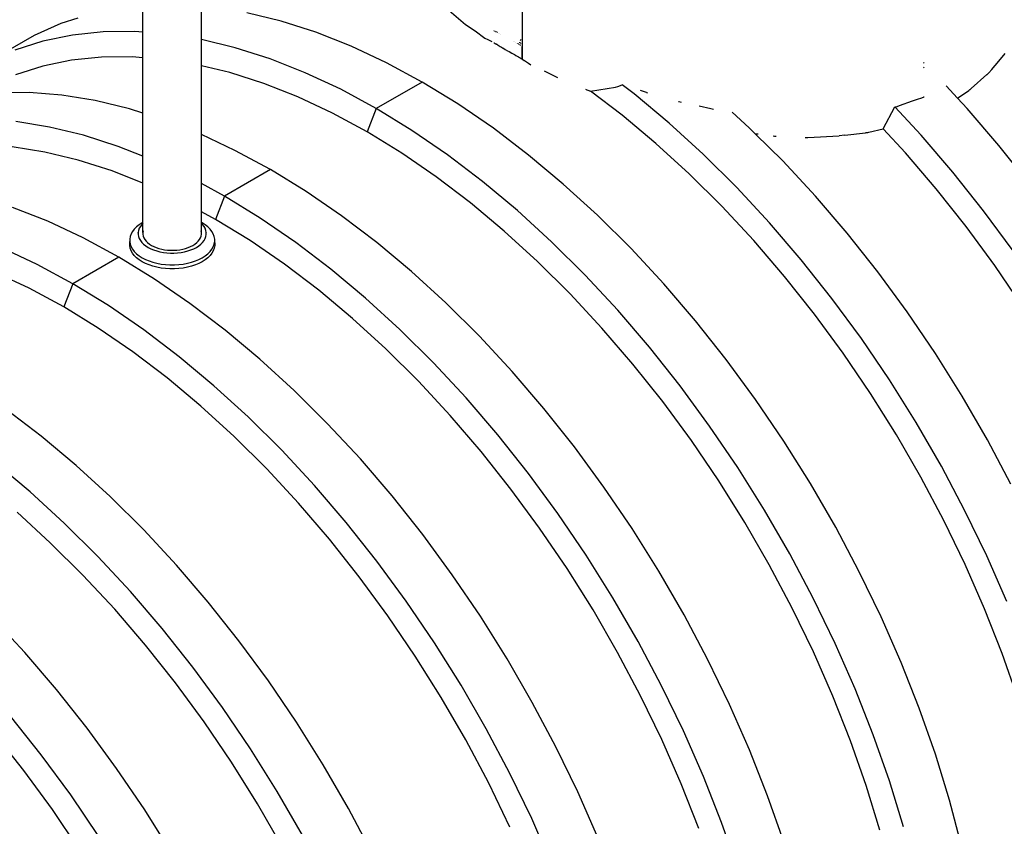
# Model space of a CAD drawing. Extents: x -17300 to -11339, y 1971 to 5059.
# Tile 55 of 81: x -13452 to -13300, y 2952 to 3076. Entities that reach past the tile are written whole.
import ezdxf

# ---------------------------------------------------------------- set-up
doc = ezdxf.new("R2010")
doc.units = 0
doc.header["$MEASUREMENT"] = 0
doc.layers.get('0').update_dxf_attribs({"linetype": 'CONTINUOUS'})
doc.layers.add('TANK-SLOPE', color=2, linetype='CONTINUOUS')

# ---------------------------------------------------------------- blocks, each defined once
blk = doc.blocks.new('5-6 TANKS')
for p, q in [((146.211, 39.878), (146.259, 19.159)), ((117.095, 19.43), (117.095, 21.444)), ((121.588, 18.859), (121.588, 21.396)), ((112.08, 20.502), (110.769, 20.085)), ((127.726, 20.271), (125.094, 20.908)), ((140.651, 21.089), (141.722, 20.177)), ((110.769, 20.085), (108.714, 19.179)), ((130.4, 19.417), (127.726, 20.271)), ((141.722, 20.177), (141.906, 20.02)), ((141.906, 20.02), (142.633, 19.536)), ((108.714, 19.179), (106.37, 17.825)), ((111.665, 19.203), (109.399, 18.733)), ((114.024, 19.452), (111.665, 19.203)), ((116.466, 19.478), (114.024, 19.452)), ((117.095, 19.43), (116.466, 19.478)), ((117.095, 17.466), (117.095, 19.43)), ((133.107, 18.35), (130.4, 19.417)), ((142.633, 19.536), (143.382, 18.973)), ((143.382, 18.973), (143.437, 18.942)), ((143.437, 18.942), (143.558, 18.879)), ((144.113, 19.519), (144.076, 19.539)), ((144.187, 19.479), (144.145, 19.502)), ((144.298, 19.419), (144.224, 19.459)), ((144.348, 19.392), (144.334, 19.4)), ((144.422, 19.352), (144.406, 19.361)), ((144.491, 19.315), (144.486, 19.318)), ((144.576, 19.269), (144.571, 19.271)), ((146.259, 19.159), (146.259, 19.157)), ((146.259, 19.157), (146.261, 18.651)), ((109.399, 18.733), (107.234, 18.043)), ((124.19, 18.23), (121.588, 18.859)), ((121.588, 16.846), (121.588, 18.859)), ((126.865, 17.376), (124.19, 18.23)), ((135.835, 17.072), (133.107, 18.35)), ((143.558, 18.879), (143.912, 18.699)), ((144.076, 18.615), (144.077, 18.614)), ((144.077, 18.614), (144.079, 18.614)), ((144.079, 18.614), (144.082, 18.612)), ((144.082, 18.612), (144.083, 18.612)), ((144.083, 18.612), (144.086, 18.61)), ((144.086, 18.61), (144.09, 18.608)), ((144.09, 18.608), (144.1, 18.604)), ((144.1, 18.604), (144.101, 18.603)), ((144.101, 18.603), (144.106, 18.6)), ((144.106, 18.6), (144.113, 18.596)), ((144.113, 18.596), (144.127, 18.589)), ((144.127, 18.589), (144.13, 18.587)), ((144.13, 18.587), (144.135, 18.584)), ((144.135, 18.584), (144.145, 18.579)), ((144.145, 18.579), (144.165, 18.568)), ((144.165, 18.568), (144.168, 18.566)), ((144.168, 18.566), (144.175, 18.562)), ((144.175, 18.562), (144.187, 18.555)), ((144.187, 18.555), (144.212, 18.541)), ((144.212, 18.541), (144.215, 18.539)), ((144.215, 18.539), (144.224, 18.534)), ((144.224, 18.534), (144.268, 18.508)), ((144.268, 18.508), (144.272, 18.506)), ((144.272, 18.506), (144.282, 18.5)), ((144.333, 18.471), (144.282, 18.5)), ((144.333, 18.471), (144.337, 18.468)), ((144.337, 18.468), (144.348, 18.462)), ((144.348, 18.462), (144.405, 18.428)), ((144.405, 18.428), (144.41, 18.426)), ((144.41, 18.426), (144.422, 18.419)), ((144.422, 18.419), (144.484, 18.382)), ((144.484, 18.382), (144.489, 18.379)), ((144.489, 18.379), (144.569, 18.331)), ((144.569, 18.331), (144.575, 18.328)), ((144.575, 18.328), (144.66, 18.278)), ((144.66, 18.278), (144.665, 18.274)), ((144.665, 18.274), (144.754, 18.221)), ((144.754, 18.221), (144.766, 18.214)), ((144.766, 18.214), (144.951, 18.103)), ((145.565, 18.734), (145.56, 18.737)), ((145.663, 18.68), (145.658, 18.683)), ((145.756, 18.631), (145.751, 18.633)), ((145.851, 18.579), (145.836, 18.587)), ((145.927, 18.538), (145.914, 18.545)), ((145.994, 18.502), (145.982, 18.508)), ((146.063, 18.662), (146.041, 18.608)), ((146.062, 18.536), (146.041, 18.524)), ((146.062, 18.46), (146.041, 18.473)), ((146.142, 18.582), (146.106, 18.562)), ((146.142, 18.411), (146.106, 18.433)), ((146.143, 18.864), (146.107, 18.773)), ((146.261, 18.651), (146.26, 18.65)), ((146.26, 18.65), (146.26, 18.338)), ((146.261, 18.338), (146.26, 18.338)), ((146.264, 17.353), (146.261, 18.338)), ((146.261, 18.338), (146.262, 17.354)), ((113.892, 17.504), (111.598, 17.262)), ((116.267, 17.53), (113.892, 17.504)), ((117.095, 17.466), (116.267, 17.53)), ((117.095, 13.204), (117.095, 17.466)), ((144.951, 18.103), (145.128, 17.997)), ((145.128, 17.997), (145.245, 17.932)), ((145.245, 17.932), (145.462, 17.811)), ((145.462, 17.811), (145.559, 17.756)), ((145.559, 17.756), (145.565, 17.753)), ((145.565, 17.753), (145.658, 17.701)), ((145.658, 17.701), (145.663, 17.698)), ((145.663, 17.698), (145.75, 17.649)), ((145.75, 17.649), (145.755, 17.646)), ((145.755, 17.646), (145.835, 17.601)), ((145.835, 17.601), (145.84, 17.598)), ((145.84, 17.598), (145.851, 17.592)), ((145.851, 17.592), (145.912, 17.557)), ((145.912, 17.557), (145.916, 17.554)), ((145.916, 17.554), (145.927, 17.549)), ((145.927, 17.549), (145.981, 17.518)), ((145.981, 17.518), (145.984, 17.516)), ((145.984, 17.516), (145.993, 17.511)), ((145.993, 17.511), (146.04, 17.484)), ((146.04, 17.484), (146.042, 17.482)), ((146.042, 17.482), (146.05, 17.478)), ((146.088, 17.455), (146.05, 17.478)), ((146.088, 17.455), (146.09, 17.454)), ((146.09, 17.454), (146.096, 17.451)), ((146.096, 17.451), (146.126, 17.433)), ((146.126, 17.433), (146.127, 17.432)), ((146.127, 17.432), (146.131, 17.43)), ((146.131, 17.43), (146.141, 17.424)), ((146.141, 17.424), (146.153, 17.416)), ((182.788, 17.053), (183.4, 17.777)), ((109.393, 16.805), (107.287, 16.134)), ((111.598, 17.262), (109.393, 16.805)), ((123.78, 16.316), (121.588, 16.846)), ((121.588, 11.544), (121.588, 16.846)), ((129.571, 16.309), (126.865, 17.376)), ((138.574, 15.591), (135.835, 17.072)), ((146.153, 17.416), (146.155, 17.415)), ((146.155, 17.415), (146.159, 17.412)), ((146.159, 17.412), (146.167, 17.407)), ((146.167, 17.407), (146.261, 17.355)), ((146.261, 17.355), (146.262, 17.354)), ((146.263, 17.354), (146.264, 17.353)), ((146.264, 17.353), (146.264, 17.353)), ((146.264, 17.353), (146.267, 17.35)), ((146.267, 17.35), (146.269, 17.349)), ((146.269, 17.349), (146.311, 17.324)), ((146.312, 17.323), (146.413, 17.259)), ((146.413, 17.259), (146.422, 17.254)), ((146.422, 17.254), (146.426, 17.251)), ((146.426, 17.251), (146.749, 17.04)), ((146.749, 17.04), (146.93, 16.925)), ((177.185, 17.031), (177.128, 17.087)), ((177.185, 16.677), (177.128, 16.734)), ((182.373, 16.564), (182.479, 16.69)), ((182.479, 16.69), (182.788, 17.053)), ((126.381, 15.485), (123.78, 16.316)), ((132.299, 15.031), (129.571, 16.309)), ((147.961, 16.46), (148.962, 15.946)), ((180.794, 15.095), (182, 16.167)), ((182, 16.167), (182.014, 16.179)), ((182.014, 16.179), (182.143, 16.294)), ((182.143, 16.294), (182.373, 16.564)), ((129.013, 14.447), (126.381, 15.485)), ((138.574, 15.591), (135.038, 13.549)), ((141.312, 13.91), (138.574, 15.591)), ((151.511, 14.895), (153.433, 15.196)), ((153.433, 15.196), (153.611, 15.261)), ((153.611, 15.261), (153.949, 15.381)), ((154.879, 14.674), (153.949, 15.381)), ((179.729, 14.356), (178.859, 15.293)), ((108.334, 14.784), (105.892, 14.757)), ((110.849, 14.588), (108.334, 14.784)), ((113.427, 14.172), (110.849, 14.588)), ((131.667, 13.205), (129.013, 14.447)), ((135.038, 13.549), (132.299, 15.031)), ((151.138, 15.034), (151.24, 15)), ((151.24, 15), (151.313, 14.971)), ((151.313, 14.971), (151.511, 14.895)), ((153.948, 13.042), (151.511, 14.895)), ((157.553, 12.44), (154.879, 14.674)), ((155.822, 14.78), (155.353, 14.948)), ((155.822, 14.78), (155.904, 14.757)), ((176.922, 14.364), (177.125, 14.435)), ((177.125, 14.435), (177.14, 14.442)), ((177.14, 14.442), (177.187, 14.465)), ((179.729, 14.356), (180.619, 14.951)), ((180.619, 14.951), (180.667, 14.984)), ((180.667, 14.984), (180.696, 15.01)), ((180.696, 15.01), (180.719, 15.03)), ((180.719, 15.03), (180.794, 15.095)), ((116.059, 13.535), (113.427, 14.172)), ((144.041, 12.037), (141.312, 13.91)), ((158.279, 14.095), (158.314, 14.088)), ((158.314, 14.088), (158.48, 14.054)), ((159.863, 13.774), (160.777, 13.549)), ((174.025, 11.98), (174.923, 13.682)), ((174.923, 13.682), (175.094, 13.721)), ((176.945, 11.505), (174.923, 13.682)), ((175.094, 13.721), (175.284, 13.788)), ((175.284, 13.788), (176.278, 14.137)), ((176.278, 14.137), (176.74, 14.3)), ((176.74, 14.3), (176.922, 14.364)), ((180.48, 13.546), (179.729, 14.356)), ((117.095, 13.204), (116.059, 13.535)), ((117.095, 9.892), (117.095, 13.204)), ((134.331, 11.763), (131.667, 13.205)), ((135.038, 13.549), (134.331, 11.763)), ((137.777, 11.869), (135.038, 13.549)), ((156.549, 10.869), (153.948, 13.042)), ((160.777, 13.549), (160.984, 13.515)), ((163.72, 12.079), (162.408, 13.277)), ((182.922, 10.7), (180.48, 13.546)), ((109.892, 12.13), (107.313, 12.547)), ((112.523, 11.494), (109.892, 12.13)), ((160.185, 10.038), (157.553, 12.44)), ((115.197, 10.64), (112.523, 11.494)), ((124.167, 10.336), (121.588, 11.544)), ((121.588, 7.778), (121.588, 11.544)), ((136.995, 10.129), (134.331, 11.763)), ((140.505, 9.996), (137.777, 11.869)), ((146.747, 9.979), (144.041, 12.037)), ((164.185, 11.618), (163.72, 12.079)), ((164.185, 11.618), (164.417, 11.597)), ((166.298, 9.519), (164.185, 11.618)), ((165.556, 11.455), (165.671, 11.441)), ((165.671, 11.441), (165.785, 11.428)), ((168.24, 11.329), (170.628, 11.443)), ((171.082, 11.507), (170.628, 11.443)), ((171.082, 11.507), (172.672, 11.696)), ((172.672, 11.696), (172.707, 11.7)), ((172.707, 11.7), (172.847, 11.718)), ((172.847, 11.718), (172.92, 11.727)), ((172.92, 11.727), (174.025, 11.98)), ((175.73, 10.144), (174.025, 11.98)), ((179.386, 8.659), (176.945, 11.505)), ((109.553, 10.199), (107.045, 10.604)), ((117.095, 9.892), (115.197, 10.64)), ((159.109, 8.532), (156.549, 10.869)), ((168.016, 11.337), (168.02, 11.337)), ((168.02, 11.337), (168.057, 11.336)), ((168.057, 11.336), (168.24, 11.329)), ((185.281, 7.728), (182.922, 10.7)), ((112.113, 9.58), (109.553, 10.199)), ((117.095, 7.81), (117.095, 9.892)), ((126.906, 8.854), (124.167, 10.336)), ((139.648, 8.307), (136.995, 10.129)), ((143.212, 7.938), (140.505, 9.996)), ((149.421, 7.745), (146.747, 9.979)), ((162.763, 7.478), (160.185, 10.038)), ((178.105, 7.375), (175.73, 10.144)), ((114.714, 8.749), (112.113, 9.58)), ((168.813, 6.81), (166.298, 9.519)), ((117.095, 7.81), (114.714, 8.749)), ((126.906, 8.854), (123.371, 6.813)), ((129.645, 7.174), (126.906, 8.854)), ((161.616, 6.042), (159.109, 8.532)), ((181.745, 5.687), (179.386, 8.659)), ((117.095, 4.789), (117.095, 7.81)), ((123.371, 6.813), (121.588, 7.778)), ((121.588, 5.609), (121.588, 7.778)), ((142.281, 6.306), (139.648, 8.307)), ((145.886, 5.704), (143.212, 7.938)), ((152.053, 5.343), (149.421, 7.745)), ((132.373, 5.301), (129.645, 7.174)), ((165.278, 4.769), (162.763, 7.478)), ((180.399, 4.484), (178.105, 7.375)), ((123.371, 6.813), (122.664, 5.027)), ((126.11, 5.133), (123.371, 6.813)), ((144.882, 4.132), (142.281, 6.306)), ((171.255, 3.964), (168.813, 6.81)), ((109.772, 4.878), (107.066, 5.945)), ((122.664, 5.027), (121.588, 5.609)), ((121.588, 4.789), (121.588, 5.609)), ((135.08, 3.243), (132.373, 5.301)), ((148.517, 3.302), (145.886, 5.704)), ((154.631, 2.783), (152.053, 5.343)), ((164.062, 3.407), (161.616, 6.042)), ((184.012, 2.599), (181.745, 5.687)), ((112.5, 3.6), (109.772, 4.878)), ((116.797, 4.606), (116.595, 4.446)), ((117.026, 4.753), (116.797, 4.606)), ((117.003, 4.635), (116.891, 4.49)), ((117.095, 4.727), (117.003, 4.635)), ((117.095, 4.789), (117.026, 4.753)), ((117.095, 4.727), (117.095, 4.789)), ((117.095, 4.015), (117.095, 4.727)), ((121.657, 4.753), (121.588, 4.789)), ((121.588, 4.727), (121.588, 4.789)), ((121.68, 4.635), (121.588, 4.727)), ((121.588, 4.015), (121.588, 4.727)), ((121.886, 4.606), (121.657, 4.753)), ((121.792, 4.49), (121.68, 4.635)), ((122.087, 4.446), (121.886, 4.606)), ((125.328, 3.392), (122.664, 5.027)), ((128.838, 3.26), (126.11, 5.133)), ((167.719, 1.923), (165.278, 4.769)), ((116.179, 3.906), (116.108, 3.712)), ((116.285, 4.094), (116.179, 3.906)), ((116.424, 4.275), (116.285, 4.094)), ((116.595, 4.446), (116.424, 4.275)), ((116.714, 3.957), (116.72, 4.026)), ((116.749, 4.184), (116.72, 4.026)), ((116.72, 4.026), (116.72, 3.867)), ((116.72, 3.867), (116.749, 3.71)), ((116.806, 4.339), (116.749, 4.184)), ((116.891, 4.49), (116.806, 4.339)), ((117.119, 4.15), (117.095, 4.015)), ((117.095, 4.015), (117.095, 3.879)), ((117.095, 3.879), (117.119, 3.744)), ((121.588, 4.015), (121.564, 4.15)), ((121.564, 3.744), (121.588, 3.879)), ((121.588, 3.879), (121.588, 4.015)), ((121.877, 4.339), (121.792, 4.49)), ((121.934, 4.184), (121.877, 4.339)), ((121.963, 4.026), (121.934, 4.184)), ((121.934, 3.71), (121.963, 3.867)), ((121.968, 3.957), (121.963, 4.026)), ((121.963, 3.988), (121.963, 4.026)), ((121.968, 3.957), (121.963, 3.988)), ((121.963, 3.867), (121.963, 3.988)), ((122.259, 4.275), (122.087, 4.446)), ((122.398, 4.094), (122.259, 4.275)), ((122.504, 3.906), (122.398, 4.094)), ((122.575, 3.712), (122.504, 3.906)), ((147.441, 1.796), (144.882, 4.132)), ((173.613, 0.992), (171.255, 3.964)), ((182.603, 1.481), (180.399, 4.484)), ((115.239, 2.118), (112.5, 3.6)), ((116.108, 3.712), (116.072, 3.516)), ((116.072, 3.516), (116.072, 3.318)), ((116.072, 3.01), (116.072, 3.318)), ((116.072, 3.318), (116.108, 3.121)), ((116.108, 3.121), (116.179, 2.927)), ((116.749, 3.71), (116.806, 3.555)), ((116.806, 3.555), (116.891, 3.404)), ((116.891, 3.404), (117.003, 3.259)), ((117.003, 3.259), (117.14, 3.121)), ((117.119, 3.744), (117.168, 3.611)), ((117.14, 3.121), (117.301, 2.993)), ((117.168, 3.611), (117.241, 3.481)), ((117.241, 3.481), (117.337, 3.357)), ((117.337, 3.357), (117.454, 3.239)), ((117.454, 3.239), (117.593, 3.129)), ((117.593, 3.129), (117.75, 3.028)), ((120.932, 3.028), (121.09, 3.129)), ((121.09, 3.129), (121.228, 3.239)), ((121.228, 3.239), (121.346, 3.357)), ((121.346, 3.357), (121.442, 3.481)), ((121.381, 2.993), (121.543, 3.121)), ((121.442, 3.481), (121.515, 3.611)), ((121.515, 3.611), (121.564, 3.744)), ((121.543, 3.121), (121.68, 3.259)), ((121.68, 3.259), (121.792, 3.404)), ((121.792, 3.404), (121.877, 3.555)), ((121.877, 3.555), (121.934, 3.71)), ((122.504, 2.927), (122.575, 3.121)), ((122.611, 3.516), (122.575, 3.712)), ((122.575, 3.121), (122.601, 3.263)), ((122.601, 3.263), (122.611, 3.318)), ((122.601, 3.263), (122.611, 3.208)), ((122.611, 3.318), (122.611, 3.516)), ((122.611, 3.208), (122.611, 3.318)), ((122.611, 3.208), (122.611, 3.01)), ((127.981, 1.571), (125.328, 3.392)), ((131.544, 1.202), (128.838, 3.26)), ((137.754, 1.009), (135.08, 3.243)), ((151.096, 0.742), (148.517, 3.302)), ((166.437, 0.639), (164.062, 3.407)), ((108.965, 1.559), (106.237, 2.836)), ((116.108, 2.813), (116.072, 3.01)), ((116.179, 2.62), (116.108, 2.813)), ((116.179, 2.927), (116.285, 2.739)), ((116.285, 2.432), (116.179, 2.62)), ((116.285, 2.739), (116.424, 2.558)), ((116.424, 2.251), (116.285, 2.432)), ((116.424, 2.558), (116.595, 2.387)), ((116.595, 2.387), (116.797, 2.227)), ((117.301, 2.993), (117.485, 2.875)), ((117.485, 2.875), (117.689, 2.769)), ((117.689, 2.769), (117.912, 2.676)), ((117.75, 3.028), (117.925, 2.937)), ((117.912, 2.676), (118.15, 2.596)), ((117.925, 2.937), (118.116, 2.857)), ((118.116, 2.857), (118.32, 2.789)), ((118.15, 2.596), (118.401, 2.532)), ((118.32, 2.789), (118.535, 2.734)), ((118.401, 2.532), (118.662, 2.483)), ((118.535, 2.734), (118.759, 2.692)), ((118.662, 2.483), (118.931, 2.45)), ((118.759, 2.692), (118.989, 2.664)), ((118.931, 2.45), (119.204, 2.433)), ((118.989, 2.664), (119.224, 2.65)), ((119.204, 2.433), (119.479, 2.433)), ((119.224, 2.65), (119.459, 2.65)), ((119.459, 2.65), (119.693, 2.664)), ((119.479, 2.433), (119.752, 2.45)), ((119.693, 2.664), (119.924, 2.692)), ((119.752, 2.45), (120.021, 2.483)), ((119.924, 2.692), (120.148, 2.734)), ((120.021, 2.483), (120.282, 2.532)), ((120.148, 2.734), (120.363, 2.789)), ((120.282, 2.532), (120.533, 2.596)), ((120.363, 2.789), (120.567, 2.857)), ((120.533, 2.596), (120.771, 2.676)), ((120.567, 2.857), (120.757, 2.937)), ((120.757, 2.937), (120.932, 3.028)), ((120.771, 2.676), (120.993, 2.769)), ((120.993, 2.769), (121.198, 2.875)), ((121.198, 2.875), (121.381, 2.993)), ((121.886, 2.227), (122.087, 2.387)), ((122.087, 2.387), (122.259, 2.558)), ((122.259, 2.558), (122.398, 2.739)), ((122.398, 2.432), (122.259, 2.251)), ((122.398, 2.739), (122.504, 2.927)), ((122.504, 2.62), (122.398, 2.432)), ((122.575, 2.813), (122.504, 2.62)), ((122.611, 3.01), (122.575, 2.813)), ((157.146, 0.074), (154.631, 2.783)), ((111.704, 0.077), (108.965, 1.559)), ((115.239, 2.118), (111.704, 0.077)), ((117.978, 0.438), (115.239, 2.118)), ((116.595, 2.079), (116.424, 2.251)), ((116.797, 1.919), (116.595, 2.079)), ((116.797, 2.227), (117.026, 2.08)), ((117.026, 1.772), (116.797, 1.919)), ((117.026, 2.08), (117.281, 1.948)), ((117.281, 1.64), (117.026, 1.772)), ((117.281, 1.948), (117.558, 1.831)), ((117.558, 1.524), (117.281, 1.64)), ((117.558, 1.831), (117.855, 1.732)), ((117.855, 1.425), (117.558, 1.524)), ((117.855, 1.732), (118.168, 1.652)), ((118.168, 1.652), (118.494, 1.591)), ((118.494, 1.591), (118.829, 1.55)), ((118.829, 1.55), (119.17, 1.529)), ((119.17, 1.529), (119.513, 1.529)), ((119.513, 1.529), (119.854, 1.55)), ((119.854, 1.55), (120.189, 1.591)), ((120.189, 1.591), (120.515, 1.652)), ((120.515, 1.652), (120.828, 1.732)), ((120.828, 1.732), (121.125, 1.831)), ((121.125, 1.524), (120.828, 1.425)), ((121.125, 1.831), (121.402, 1.948)), ((121.402, 1.64), (121.125, 1.524)), ((121.402, 1.948), (121.657, 2.08)), ((121.657, 1.772), (121.402, 1.64)), ((121.657, 2.08), (121.886, 2.227)), ((121.886, 1.919), (121.657, 1.772)), ((122.087, 2.079), (121.886, 1.919)), ((122.259, 2.251), (122.087, 2.079)), ((130.614, -0.43), (127.981, 1.571)), ((149.949, -0.694), (147.441, 1.796)), ((170.078, -1.05), (167.719, 1.923)), ((108.332, -0.268), (105.679, 0.975)), ((118.168, 1.344), (117.855, 1.425)), ((118.494, 1.283), (118.168, 1.344)), ((118.829, 1.242), (118.494, 1.283)), ((119.17, 1.221), (118.829, 1.242)), ((119.513, 1.221), (119.17, 1.221)), ((119.854, 1.242), (119.513, 1.221)), ((120.189, 1.283), (119.854, 1.242)), ((120.515, 1.344), (120.189, 1.283)), ((120.828, 1.425), (120.515, 1.344)), ((134.219, -1.032), (131.544, 1.202)), ((140.386, -1.393), (137.754, 1.009)), ((175.88, -2.095), (173.613, 0.992)), ((184.709, -1.621), (182.603, 1.481)), ((111.704, 0.077), (110.996, -1.709)), ((114.442, -1.604), (111.704, 0.077)), ((120.706, -1.435), (117.978, 0.438)), ((153.61, -1.967), (151.096, 0.742)), ((159.587, -2.772), (157.146, 0.074)), ((168.731, -2.252), (166.437, 0.639)), ((110.996, -1.709), (108.332, -0.268)), ((133.215, -2.604), (130.614, -0.43)), ((152.395, -3.329), (149.949, -0.694)), ((123.413, -3.493), (120.706, -1.435)), ((136.85, -3.434), (134.219, -1.032)), ((142.964, -3.953), (140.386, -1.393)), ((172.344, -4.137), (170.078, -1.05)), ((113.66, -3.344), (110.996, -1.709)), ((117.171, -3.476), (114.442, -1.604)), ((156.052, -4.813), (153.61, -1.967)), ((170.936, -5.255), (168.731, -2.252)), ((178.045, -5.285), (175.88, -2.095)), ((135.774, -4.94), (133.215, -2.604)), ((161.946, -5.744), (159.587, -2.772)), ((116.314, -5.165), (113.66, -3.344)), ((119.877, -5.534), (117.171, -3.476)), ((126.087, -5.727), (123.413, -3.493)), ((139.428, -5.995), (136.85, -3.434)), ((154.77, -6.097), (152.395, -3.329)), ((145.479, -6.662), (142.964, -3.953)), ((174.51, -7.326), (172.344, -4.137)), ((118.946, -7.167), (116.314, -5.165)), ((138.282, -7.43), (135.774, -4.94)), ((158.411, -7.786), (156.052, -4.813)), ((173.042, -8.357), (170.936, -5.255)), ((180.101, -8.564), (178.045, -5.285)), ((122.551, -7.768), (119.877, -5.534)), ((128.718, -8.129), (126.087, -5.727)), ((141.943, -8.703), (139.428, -5.995)), ((164.213, -8.831), (161.946, -5.744)), ((147.92, -9.508), (145.479, -6.662)), ((157.064, -8.988), (154.77, -6.097)), ((121.547, -9.34), (118.946, -7.167)), ((140.728, -10.065), (138.282, -7.43)), ((176.565, -10.605), (174.51, -7.326)), ((125.183, -10.17), (122.551, -7.768)), ((131.297, -10.689), (128.718, -8.129)), ((160.677, -10.873), (158.411, -7.786)), ((144.385, -11.549), (141.943, -8.703)), ((159.269, -11.991), (157.064, -8.988)), ((166.378, -12.021), (164.213, -8.831)), ((175.041, -11.546), (173.042, -8.357)), ((182.038, -11.92), (180.101, -8.564)), ((109.27, -11.658), (106.564, -9.6)), ((124.107, -11.676), (121.547, -9.34)), ((150.279, -12.481), (147.92, -9.508)), ((127.761, -12.731), (125.183, -10.17)), ((143.103, -12.833), (140.728, -10.065)), ((133.811, -13.398), (131.297, -10.689)), ((162.842, -14.062), (160.677, -10.873)), ((178.503, -13.961), (176.565, -10.605)), ((111.945, -13.892), (109.27, -11.658)), ((126.615, -14.166), (124.107, -11.676)), ((146.743, -14.522), (144.385, -11.549)), ((161.375, -15.093), (159.269, -11.991)), ((168.433, -15.3), (166.378, -12.021)), ((176.926, -14.811), (175.041, -11.546)), ((183.85, -15.34), (182.038, -11.92)), ((130.276, -15.439), (127.761, -12.731)), ((145.397, -15.724), (143.103, -12.833)), ((152.545, -15.568), (150.279, -12.481)), ((136.253, -16.244), (133.811, -13.398)), ((108.409, -15.933), (105.735, -13.699)), ((114.576, -16.294), (111.945, -13.892)), ((129.061, -16.801), (126.615, -14.166)), ((164.898, -17.341), (162.842, -14.062)), ((180.315, -17.381), (178.503, -13.961)), ((149.01, -17.609), (146.743, -14.522)), ((163.374, -18.282), (161.375, -15.093)), ((178.688, -18.137), (176.926, -14.811)), ((132.717, -18.285), (130.276, -15.439)), ((147.601, -18.727), (145.397, -15.724)), ((154.711, -18.757), (152.545, -15.568)), ((170.371, -18.656), (168.433, -15.3)), ((111.041, -18.335), (108.409, -15.933)), ((117.154, -18.854), (114.576, -16.294)), ((138.612, -19.217), (136.253, -16.244)), ((131.435, -19.569), (129.061, -16.801)), ((166.835, -20.698), (164.898, -17.341)), ((181.994, -20.851), (180.315, -17.381)), ((109.965, -19.841), (107.405, -17.505)), ((151.175, -20.798), (149.01, -17.609)), ((180.322, -21.512), (178.688, -18.137)), ((113.619, -20.896), (111.041, -18.335)), ((119.669, -21.563), (117.154, -18.854)), ((135.076, -21.258), (132.717, -18.285)), ((149.707, -21.829), (147.601, -18.727)), ((156.766, -22.036), (154.711, -18.757)), ((165.258, -21.547), (163.374, -18.282)), ((172.183, -22.076), (170.371, -18.656)), ((133.73, -22.46), (131.435, -19.569)), ((140.878, -22.304), (138.612, -19.217)), ((112.472, -22.331), (109.965, -19.841)), ((116.134, -23.604), (113.619, -20.896)), ((153.23, -24.077), (151.175, -20.798)), ((168.648, -24.117), (166.835, -20.698)), ((183.535, -24.357), (181.994, -20.851)), ((122.111, -24.409), (119.669, -21.563)), ((137.343, -24.345), (135.076, -21.258)), ((151.707, -25.019), (149.707, -21.829)), ((167.021, -24.873), (165.258, -21.547)), ((181.82, -24.922), (180.322, -21.512)), ((114.919, -24.966), (112.472, -22.331)), ((135.934, -25.463), (133.73, -22.46)), ((143.043, -25.493), (140.878, -22.304)), ((158.704, -25.392), (156.766, -22.036)), ((173.863, -25.546), (172.183, -22.076)), ((118.575, -26.45), (116.134, -23.604)), ((155.168, -27.434), (153.23, -24.077)), ((170.327, -27.587), (168.648, -24.117)), ((117.293, -27.734), (114.919, -24.966)), ((124.469, -27.382), (122.111, -24.409)), ((139.508, -27.534), (137.343, -24.345)), ((168.655, -28.248), (167.021, -24.873)), ((183.177, -28.354), (181.82, -24.922)), ((108.002, -28.299), (105.487, -25.59)), ((138.04, -28.565), (135.934, -25.463)), ((145.099, -28.772), (143.043, -25.493)), ((153.591, -28.283), (151.707, -25.019)), ((160.516, -28.812), (158.704, -25.392)), ((175.403, -29.052), (173.863, -25.546)), ((120.934, -29.423), (118.575, -26.45)), ((119.587, -30.625), (117.293, -27.734)), ((126.736, -30.469), (124.469, -27.382)), ((141.563, -30.814), (139.508, -27.534)), ((156.98, -30.853), (155.168, -27.434)), ((171.867, -31.093), (170.327, -27.587)), ((110.444, -31.145), (108.002, -28.299)), ((140.039, -31.755), (138.04, -28.565)), ((147.036, -32.128), (145.099, -28.772)), ((155.354, -31.609), (153.591, -28.283)), ((170.153, -31.658), (168.655, -28.248)), ((184.387, -31.795), (183.177, -28.354)), ((123.2, -32.51), (120.934, -29.423)), ((162.195, -32.282), (160.516, -28.812)), ((176.798, -32.581), (175.403, -29.052)), ((121.792, -33.628), (119.587, -30.625)), ((128.901, -33.658), (126.736, -30.469)), ((143.501, -34.17), (141.563, -30.814)), ((158.66, -34.323), (156.98, -30.853)), ((112.802, -34.118), (110.444, -31.145)), ((141.924, -35.019), (140.039, -31.755)), ((156.987, -34.984), (155.354, -31.609)), ((171.509, -35.091), (170.153, -31.658)), ((173.262, -34.622), (171.867, -31.093)), ((125.366, -35.699), (123.2, -32.51)), ((148.849, -35.548), (147.036, -32.128)), ((163.736, -35.788), (162.195, -32.282)), ((109.267, -36.159), (106.908, -33.186)), ((178.042, -36.119), (176.798, -32.581)), ((123.898, -36.73), (121.792, -33.628)), ((130.957, -36.937), (128.901, -33.658)), ((107.92, -37.361), (105.626, -34.47)), ((115.069, -37.205), (112.802, -34.118)), ((145.313, -37.589), (143.501, -34.17)), ((160.2, -37.829), (158.66, -34.323)), ((174.506, -38.16), (173.262, -34.622)), ((143.687, -38.345), (141.924, -35.019)), ((150.528, -39.018), (148.849, -35.548)), ((158.485, -38.394), (156.987, -34.984)), ((172.719, -38.531), (171.509, -35.091)), ((111.533, -39.246), (109.267, -36.159)), ((127.421, -38.979), (125.366, -35.699)), ((165.13, -39.317), (163.736, -35.788)), ((179.13, -39.651), (178.042, -36.119)), ((125.897, -39.92), (123.898, -36.73)), ((132.894, -40.293), (130.957, -36.937)), ((110.125, -40.364), (107.92, -37.361)), ((117.234, -40.394), (115.069, -37.205)), ((146.993, -41.059), (145.313, -37.589)), ((161.595, -41.358), (160.2, -37.829)), ((145.32, -41.72), (143.687, -38.345)), ((159.842, -41.827), (158.485, -38.394)), ((173.778, -41.967), (172.719, -38.531)), ((175.595, -41.692), (174.506, -38.16)), ((113.698, -42.435), (111.533, -39.246)), ((129.359, -42.335), (127.421, -38.979)), ((152.068, -42.524), (150.528, -39.018)), ((166.375, -42.855), (165.13, -39.317)), ((127.782, -43.184), (125.897, -39.92)), ((180.058, -43.164), (179.13, -39.651)), ((112.231, -43.466), (110.125, -40.364)), ((119.289, -43.673), (117.234, -40.394)), ((134.706, -43.713), (132.894, -40.293)), ((148.533, -44.566), (146.993, -41.059)), ((162.839, -44.896), (161.595, -41.358))]:
    blk.add_line(p, q)

msp = doc.modelspace()

# ---------------------------------------------------------------- block references
at = {"layer": 'TANK-SLOPE', "xscale": 2, "yscale": 2, "zscale": 2}
msp.add_blockref('5-6 TANKS', (-13667.09, 3035.43, 0), dxfattribs=at)

doc.saveas('drawing.dxf')
